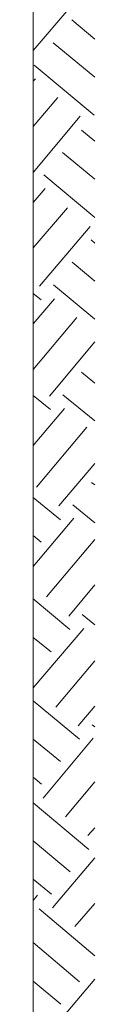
# Model space of a CAD drawing. Header units: inches. Extents: x 1504 to 12593, y -807 to 3183.
# Tile 61 of 256: x 2281 to 2331, y 711 to 1510. Entities that reach past the tile are written whole.
import ezdxf

# ---------------------------------------------------------------- set-up
doc = ezdxf.new("R2010")
doc.units = ezdxf.units.IN
doc.header["$MEASUREMENT"] = 0
doc.layers.add('at_Entity', color=7, linetype='Continuous')

msp = doc.modelspace()

# ---------------------------------------------------------------- linework, layer by layer
at = {"layer": 'at_Entity', "color": 7, "lineweight": 15}
for p, q in [((2280.65, 1904.34), (2280.65, 559.42)), ((2280.65, 1485.33), (2311.05, 1521.23)), ((2311.94, 1510.25), (2330.52, 1494.62)), ((2296.71, 1491.66), (2330.52, 1463.78)), ((2281.48, 1473.5), (2330.07, 1432.95)), ((2280.65, 1460.41), (2282.38, 1462.51)), ((2280.65, 1423.65), (2300.51, 1447.31)), ((2280.65, 1386.49), (2318.69, 1432.1)), ((2319.92, 1420.7), (2330.52, 1411.83)), ((2304.3, 1402.53), (2330.52, 1380.99)), ((2289.13, 1384.37), (2330.52, 1349.73)), ((2280.65, 1361.99), (2290.35, 1373.39)), ((2280.65, 1325.24), (2308.54, 1357.76)), ((2285.72, 1293.97), (2326.73, 1342.55)), ((2327.56, 1331.57), (2330.52, 1329.04)), ((2312.33, 1313.41), (2330.52, 1298.2)), ((2280.65, 1288.07), (2287.01, 1283)), ((2297.16, 1295.25), (2330.52, 1267.37)), ((2280.65, 1263.56), (2298, 1283.84)), ((2280.65, 1226.39), (2316.13, 1268.64)), ((2293.76, 1204.85), (2330.52, 1248.78)), ((2319.92, 1224.29), (2330.52, 1215.41)), ((2280.65, 1205.27), (2294.59, 1193.87)), ((2304.75, 1205.7), (2330.52, 1184.58)), ((2280.65, 1164.72), (2306.03, 1194.71)), ((2283.21, 1130.93), (2324.16, 1179.5)), ((2301.34, 1115.73), (2330.52, 1149.94)), ((2327.95, 1134.74), (2330.52, 1132.62)), ((2280.65, 1122.48), (2302.63, 1104.32)), ((2312.78, 1116.57), (2330.52, 1101.79)), ((2280.65, 1066.31), (2313.62, 1105.59)), ((2280.65, 1091.65), (2287.01, 1086.16)), ((2291.25, 1041.8), (2330.52, 1088.27)), ((2309.38, 1026.18), (2330.52, 1051.52)), ((2280.65, 1040.11), (2310.21, 1015.19)), ((2320.37, 1027.44), (2330.52, 1018.99)), ((2280.65, 967.89), (2321.65, 1016.04)), ((2280.65, 1008.86), (2295.04, 997.03)), ((2298.83, 952.25), (2330.52, 989.85)), ((2280.65, 957.33), (2318.25, 926.07)), ((2316.96, 937.05), (2330.52, 953.1)), ((2328.4, 937.89), (2330.52, 936.2)), ((2280.65, 926.07), (2302.63, 907.9)), ((2288.68, 878.34), (2329.24, 926.91)), ((2280.65, 895.23), (2287.4, 889.74)), ((2306.87, 863.13), (2330.52, 891.43)), ((2280.65, 874.54), (2325.83, 836.52)), ((2325, 847.92), (2330.52, 854.26)), ((2280.65, 843.7), (2310.66, 818.35)), ((2296.27, 789.21), (2330.52, 829.76)), ((2280.65, 812.44), (2295.43, 800.19)), ((2280.65, 795.12), (2284.05, 799.35)), ((2314.45, 774), (2330.52, 792.59)), ((2285.33, 788.36), (2330.52, 750.35)), ((2280.65, 760.91), (2318.25, 729.23)), ((2280.65, 729.65), (2303.07, 711.06)), ((2304.3, 700.08), (2330.52, 731.34))]:
    msp.add_line(p, q, dxfattribs=at)

doc.saveas('drawing.dxf')
